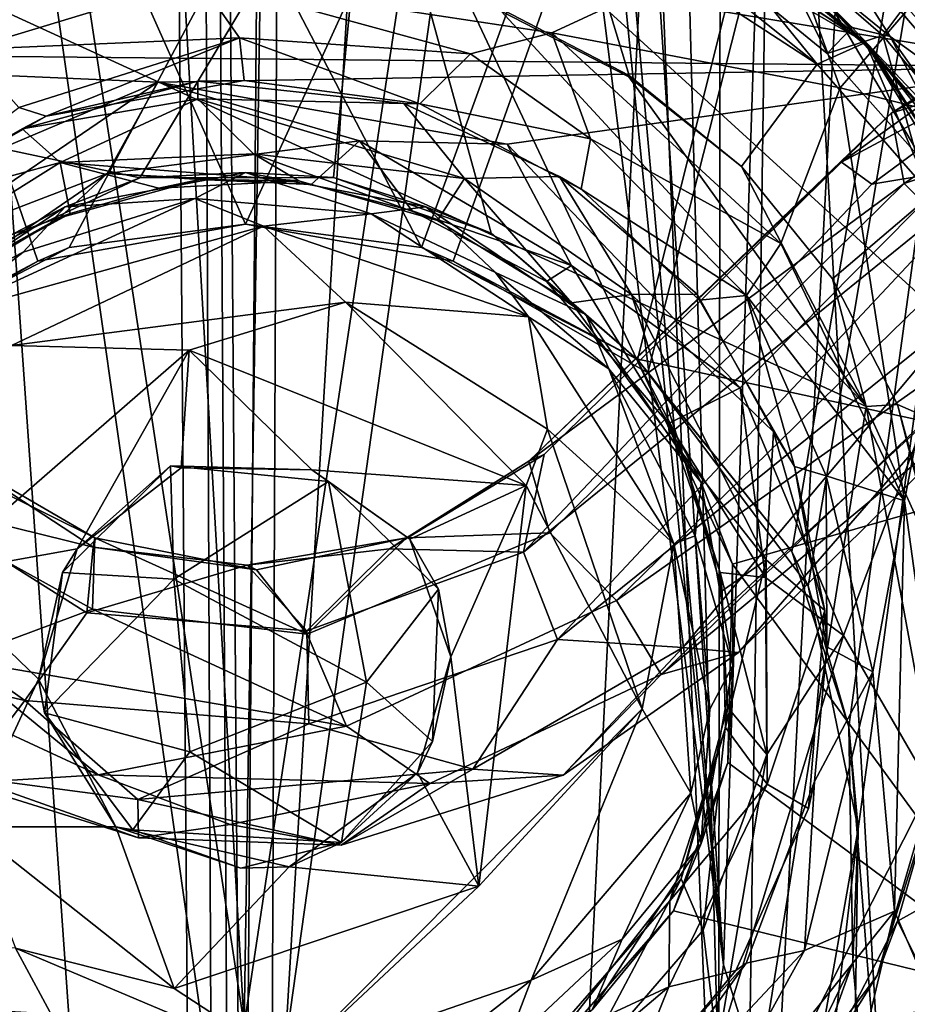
# Model space of a CAD drawing. Header units: millimetres. Extents: x -320 to 320, y -487 to 330.
# Tile 85 of 188: x -6 to 19, y -10 to 18. Entities that reach past the tile are written whole.
import ezdxf

# ---------------------------------------------------------------- set-up
doc = ezdxf.new("R2010")
doc.units = ezdxf.units.MM
doc.layers.add('Layer 01', color=7, linetype='Continuous', true_color=0x000000)

msp = doc.modelspace()

# ---------------------------------------------------------------- linework, layer by layer
at = {"layer": 'Layer 01'}
for points in [[(-11.093, 180.784, 339.183), (3.115, 193.926, 339.134), (-0.033, -10.322, 339.151)], [(15.263, 91.25, 339.243), (-0.033, -10.322, 339.151), (3.115, 193.926, 339.134)], [(22.437, 193.538, 339.339), (43.839, 192.722, 339.92), (30.593, -9.741, 339.543), (15.263, 91.25, 339.243)], [(9.969, 119.105, 322.185), (17.255, 188.698, 322.263), (14.062, -33.073, 322.232)], [(24.089, 154.757, 322.373), (14.062, -33.073, 322.232), (17.255, 188.698, 322.263)], [(-13.145, 186.984, 327.205), (-2.617, 111.663, 327.148), (-0.08, -210.667, 327.141), (-13.735, -188.885, 327.217)], [(-2.01, 173.097, 339.147), (-9.924, 186.98, 339.175), (-12.987, -9.681, 339.21)], [(20.097, 186.885, 339.3), (1.681, 171.993, 339.135), (13.628, -8.599, 339.219)], [(29.658, -59.781, 339.516), (32.499, 159.533, 339.587), (20.097, 186.885, 339.3), (13.628, -8.599, 339.219)], [(29.441, -211.766, 327.513), (13.595, 66.917, 327.213), (18.666, 186.849, 327.273)], [(18.666, 186.849, 327.273), (32.673, 161.467, 327.584), (29.441, -211.766, 327.513)], [(-0.033, -10.322, 339.151), (-15.499, 91.25, 339.246), (-11.093, 180.784, 339.183)], [(0, -18.999, 389.146), (1.632, 178.654, 389.134), (-14.127, 80, 389.233)], [(13.921, 80, 389.23), (1.632, 178.654, 389.134), (0, -18.999, 389.146)], [(13.921, 80, 389.23), (27.887, -15.607, 389.488), (18.935, 178.573, 389.292)], [(-12.987, -9.681, 339.21), (-2.598, 112.412, 339.147), (-2.01, 173.097, 339.147)], [(2.606, 111.626, 339.148), (13.628, -8.599, 339.219), (1.681, 171.993, 339.135)], [(29.241, 15.348, 322.495), (14.062, -33.073, 322.232), (24.089, 154.757, 322.373)], [(8.227, 108.019, 322.167), (9.969, 119.105, 322.185), (14.062, -33.073, 322.232)], [(-1.267, 109.573, 339.144), (-2.598, 112.412, 339.147), (-12.987, -9.681, 339.21)], [(-2.617, 111.663, 327.148), (-1.53, 109.983, 327.147), (-0.08, -210.667, 327.141)], [(1.528, 109.998, 339.146), (13.628, -8.599, 339.219), (2.606, 111.626, 339.148)], [(1.278, 109.611, 327.148), (-0.08, -210.667, 327.141), (-1.53, 109.983, 327.147)], [(-1.267, 109.573, 339.144), (13.628, -8.599, 339.219), (1.528, 109.998, 339.146)], [(0.065, -109.94, 339.147), (-1.267, 109.573, 339.144), (-12.987, -9.681, 339.21)], [(13.628, -8.599, 339.219), (-1.267, 109.573, 339.144), (0.065, -109.94, 339.147)], [(-0.08, -210.667, 327.141), (1.278, 109.611, 327.148), (13.595, 66.917, 327.213)], [(-0.963, 89.634, 322.136), (-13.923, -33.21, 322.231), (-10.471, 108.348, 322.189)], [(-0.06, -30.848, 322.151), (-0.963, 89.634, 322.136), (8.227, 108.019, 322.167)], [(14.062, -33.073, 322.232), (-0.06, -30.848, 322.151), (8.227, 108.019, 322.167)], [(-0.033, -10.322, 339.151), (-31.073, -8.514, 339.553), (-15.499, 91.25, 339.246)], [(30.593, -9.741, 339.543), (-0.033, -10.322, 339.151), (15.263, 91.25, 339.243)], [(-0.06, -30.848, 322.151), (-13.923, -33.21, 322.231), (-0.963, 89.634, 322.136)], [(-28.312, -16.423, 389.499), (0, -18.999, 389.146), (-14.127, 80, 389.233)], [(0, -18.999, 389.146), (27.887, -15.607, 389.488), (13.921, 80, 389.23)], [(28.166, 73.996, 313.998), (-5.025, 11.841, 314), (-11.176, 8.651, 313.999), (-27.421, 73.997, 313.997)], [(-11.472, 8.272, 316.496), (-5.923, 11.444, 316.495), (-27.409, 73.999, 316.499)], [(5.024, 11.841, 316.499), (27.62, 73.999, 316.498), (-27.409, 73.999, 316.499)], [(0, 12.5, 316.499), (5.024, 11.841, 316.499), (-27.409, 73.999, 316.499)], [(0, 12.5, 316.499), (-27.409, 73.999, 316.499), (-5.923, 11.444, 316.495)], [(0, 12.5, 313.999), (-5.025, 11.841, 314), (28.166, 73.996, 313.998)], [(5.923, 11.444, 314.003), (0, 12.5, 313.999), (28.166, 73.996, 313.998)], [(27.62, 73.999, 316.498), (5.024, 11.841, 316.499), (11.178, 8.65, 316.499)], [(11.474, 8.269, 314.002), (5.923, 11.444, 314.003), (28.166, 73.996, 313.998)], [(15.576, 3.177, 316.499), (27.62, 73.999, 316.498), (11.178, 8.65, 316.499)], [(28.166, 73.996, 313.998), (16.041, 2.201, 314.004), (11.474, 8.269, 314.002)], [(15.576, 3.177, 316.499), (17.208, -1.816, 316.499), (27.62, 73.999, 316.498)], [(28.166, 73.996, 313.998), (17.474, -4.724, 314.001), (16.041, 2.201, 314.004)], [(28.166, 73.996, 313.998), (16.486, -68.317, 314), (17.474, -4.724, 314.001)], [(16.486, -68.317, 314), (28.166, 73.996, 313.998), (27.487, 40.531, 313.999)], [(20.658, -45.814, 316.499), (27.62, 73.999, 316.498), (17.208, -1.816, 316.499)], [(13.269, -189.131, 327.213), (-0.08, -210.667, 327.141), (13.595, 66.917, 327.213)], [(13.269, -189.131, 327.213), (13.595, 66.917, 327.213), (29.441, -211.766, 327.513)], [(16.486, -68.317, 314), (27.487, 40.531, 313.999), (27.519, -101.993, 313.995)], [(23.157, 16.987, 277.999), (34.526, 26.486, 277.996), (-34.301, 26.477, 277.998)], [(-23.125, 17.441, 277.999), (23.157, 16.987, 277.999), (-34.301, 26.477, 277.998)], [(-18.31, 17.07, 249.453), (-3.014, 13.823, 249.499), (3.561, 24.767, 249.468)], [(-18.31, 17.07, 249.453), (3.561, 24.767, 249.468), (-5.768, 24.344, 249.211)], [(3.561, 24.767, 249.468), (-3.014, 13.823, 249.499), (2.515, 13.834, 249.503)], [(7.01, 12.242, 249.503), (3.561, 24.767, 249.468), (2.515, 13.834, 249.503)], [(3.561, 24.767, 249.468), (7.01, 12.242, 249.503), (11.147, 8.663, 249.5)], [(24.351, 5.802, 249.501), (3.561, 24.767, 249.468), (11.147, 8.663, 249.5)], [(24.351, 5.802, 249.501), (16.786, 18.57, 249.136), (3.561, 24.767, 249.468)], [(-18.31, 17.07, 249.453), (-5.768, 24.344, 249.211), (-10.256, 22.849, 248.432)], [(17.678, 17.678, 149.499), (9.202, 23.245, 149.499), (9.544, 23.084, 174.474)], [(17.678, 17.678, 149.499), (14.137, 19.732, 118.335), (9.202, 23.245, 149.499)], [(17.678, 17.678, 149.499), (9.544, 23.084, 174.474), (13.911, 20.744, 174.408)], [(22.373, 14.97, 154.298), (30.574, 22.215, 152.543), (15.865, 21.827, 154.209)], [(18.386, 17.854, 153.996), (15.865, 21.827, 154.209), (13.932, 21.47, 153.958)], [(22.373, 14.97, 154.298), (15.865, 21.827, 154.209), (18.386, 17.854, 153.996)], [(10.944, 16.74, 84.499), (7.362, 18.596, 84.499), (9.494, 21.486, 91.999)], [(16.3, 17.061, 92.497), (14.142, 14.142, 84.499), (10.944, 16.74, 84.499), (9.494, 21.486, 91.999)], [(12.291, 20.26, 92.94), (16.3, 17.061, 92.497), (9.494, 21.486, 91.999)], [(16.786, 18.57, 249.136), (17.889, 17.432, 174.504), (13.911, 20.744, 174.408), (12.718, 21.574, 248.445)], [(17.303, 18.108, 152.8), (18.386, 17.854, 153.996), (13.932, 21.47, 153.958)], [(17.303, 18.108, 152.8), (13.932, 21.47, 153.958), (15.065, 20.025, 152.756)], [(14.948, 20.662, 111.499), (15.483, 21.311, 95.446), (18.687, 18.565, 95.446), (18.178, 17.883, 111.499)], [(8.734, 17.953, 264.502), (-1.343, 19.485, 264.621), (15.294, 20.994, 264.951)], [(8.734, 17.953, 264.502), (15.294, 20.994, 264.951), (16.955, 16.386, 264.475)], [(19.231, 19.03, 265.101), (16.955, 16.386, 264.475), (15.294, 20.994, 264.951)], [(-16.237, 16.992, 264.47), (-15.957, 20.733, 264.941), (-1.343, 19.485, 264.621), (-7.942, 17.479, 264.494)], [(16.585, 17.366, 111.5), (13.838, 19.614, 111.499), (14.948, 20.662, 111.499)], [(17.889, 17.432, 174.504), (17.678, 17.678, 149.499), (13.911, 20.744, 174.408)], [(18.178, 17.883, 111.499), (16.585, 17.366, 111.5), (14.948, 20.662, 111.499)], [(16.3, 17.061, 92.497), (12.291, 20.26, 92.94), (14.137, 19.732, 118.335)], [(15.065, 20.025, 152.756), (13.838, 19.614, 111.499), (16.585, 17.366, 111.5), (17.303, 18.108, 152.8)], [(17.678, 17.678, 149.499), (16.3, 17.061, 92.497), (14.137, 19.732, 118.335)], [(-7.942, 17.479, 264.494), (-1.343, 19.485, 264.621), (-0.173, 17.811, 263.968)], [(6.417, 17.358, 264.279), (-0.173, 17.811, 263.968), (-1.343, 19.485, 264.621)], [(6.417, 17.358, 264.279), (-1.343, 19.485, 264.621), (8.734, 17.953, 264.502)], [(18.412, 15.661, 294.654), (24.503, 17.577, 296.598), (24.813, 19.152, 294.626)], [(24.813, 19.152, 294.626), (22.376, 18.126, 292.829), (18.412, 15.661, 294.654)], [(16.955, 16.386, 264.475), (19.231, 19.03, 265.101), (20.859, 15.409, 264.971)], [(21.288, 15.515, 95.446), (18.687, 18.565, 95.446), (20.394, 18.859, 94.357)], [(-13.904, -14.273, 64.529), (-7.063, 18.646, 64.509), (-4.434, -18.578, 64.499)], [(-7.063, 18.646, 64.509), (17.695, 7.31, 64.47), (14.305, -13.855, 64.516), (-4.434, -18.578, 64.499)], [(-7.063, 18.646, 64.509), (7.287, 18.574, 64.659), (17.695, 7.31, 64.47)], [(10.929, 16.704, 64.895), (7.287, 18.574, 64.659), (7.362, 18.596, 84.499), (10.944, 16.74, 84.499)], [(7.287, 18.574, 64.659), (10.929, 16.704, 64.895), (17.695, 7.31, 64.47)], [(16.786, 18.57, 249.136), (24.351, 5.802, 249.501), (20.266, 14.717, 248.419)], [(17.889, 17.432, 174.504), (16.786, 18.57, 249.136), (20.266, 14.717, 248.419)], [(18.687, 18.565, 95.446), (21.288, 15.515, 95.446), (20.809, 14.739, 111.499), (18.178, 17.883, 111.499)], [(16.585, 17.366, 111.5), (19.118, 14.522, 111.499), (19.447, 15.823, 152.791), (17.303, 18.108, 152.8)], [(16.996, 14.27, 292.038), (22.376, 18.126, 292.829), (23.24, 17.612, 290.855)], [(22.376, 18.126, 292.829), (16.996, 14.27, 292.038), (18.412, 15.661, 294.654)], [(19.447, 15.823, 152.791), (18.386, 17.854, 153.996), (17.303, 18.108, 152.8)], [(-0.173, 17.811, 263.968), (-6.467, 15.827, 263.286), (-7.942, 17.479, 264.494)], [(-5.686, 15.584, 261.896), (-6.467, 15.827, 263.286), (-0.173, 17.811, 263.968)], [(-0.035, 16.593, 262.186), (-5.686, 15.584, 261.896), (-0.173, 17.811, 263.968)], [(4.97, 15.929, 262.652), (-0.035, 16.593, 262.186), (-0.173, 17.811, 263.968)], [(4.97, 15.929, 262.652), (-0.173, 17.811, 263.968), (6.417, 17.358, 264.279)], [(9.842, 14.933, 264.083), (6.417, 17.358, 264.279), (8.734, 17.953, 264.502)], [(16.955, 16.386, 264.475), (15.262, 11.95, 264.502), (8.734, 17.953, 264.502)], [(8.734, 17.953, 264.502), (15.262, 11.95, 264.502), (9.842, 14.933, 264.083)], [(17.678, 17.678, 149.499), (19.549, 13.338, 92.416), (16.3, 17.061, 92.497)], [(16.585, 17.366, 111.5), (18.178, 17.883, 111.499), (19.118, 14.522, 111.499)], [(23.245, 9.202, 149.499), (17.678, 17.678, 149.499), (17.889, 17.432, 174.504)], [(17.678, 17.678, 149.499), (20.725, 12.652, 119.437), (19.549, 13.338, 92.416)], [(17.678, 17.678, 149.499), (23.245, 9.202, 149.499), (20.725, 12.652, 119.437)], [(20.809, 14.739, 111.499), (19.118, 14.522, 111.499), (18.178, 17.883, 111.499)], [(21.599, 13.317, 153.727), (18.386, 17.854, 153.996), (19.447, 15.823, 152.791)], [(18.386, 17.854, 153.996), (21.599, 13.317, 153.727), (22.373, 14.97, 154.298)], [(23.157, 16.987, 277.999), (-23.125, 17.441, 277.999), (-2.495, 16.547, 278)], [(-11.249, 12.849, 277.999), (-2.495, 16.547, 278), (-23.125, 17.441, 277.999)], [(17.857, 13.643, 290.603), (16.996, 14.27, 292.038), (23.24, 17.612, 290.855)], [(21.642, 14.265, 289.492), (17.857, 13.643, 290.603), (23.24, 17.612, 290.855)], [(21.015, 13.493, 174.159), (17.889, 17.432, 174.504), (20.266, 14.717, 248.419)], [(23.245, 9.202, 149.499), (17.889, 17.432, 174.504), (21.015, 13.493, 174.159)], [(18.412, 15.661, 294.654), (18.782, 13.662, 297.007), (24.503, 17.577, 296.598)], [(18.782, 13.662, 297.007), (26.577, 16.224, 297.515), (24.503, 17.577, 296.598)], [(9.842, 14.933, 264.083), (4.97, 15.929, 262.652), (6.417, 17.358, 264.279)], [(-3.014, 13.823, 249.499), (-18.31, 17.07, 249.453), (-8.591, 11.207, 249.503)], [(23.157, 16.987, 277.999), (-2.495, 16.547, 278), (7.467, 14.782, 278.001)], [(23.157, 16.987, 277.999), (7.467, 14.782, 278.001), (14.104, 7.84, 277.98)], [(17.053, 0.782, 277.999), (23.157, 16.987, 277.999), (14.104, 7.84, 277.98)], [(19.549, 13.338, 92.416), (16.74, 10.944, 84.499), (14.142, 14.142, 84.499), (16.3, 17.061, 92.497)], [(24.523, -12.141, 277.999), (34.468, 13.599, 277.998), (23.157, 16.987, 277.999), (17.053, 0.782, 277.999)], [(-5.686, 15.584, 261.896), (-1.361, 16.574, 255.443), (-6.369, 15.221, 255.499)], [(-1.361, 16.574, 255.443), (-1.358, 16.072, 254.57), (-6.369, 15.221, 255.499)], [(-0.035, 16.593, 262.186), (-1.361, 16.574, 255.443), (-5.686, 15.584, 261.896)], [(4.97, 15.929, 262.652), (4.52, 15.942, 255.539), (-1.361, 16.574, 255.443), (-0.035, 16.593, 262.186)], [(-1.361, 16.574, 255.443), (4.52, 15.942, 255.539), (-1.358, 16.072, 254.57)], [(10.944, 16.74, 84.499), (14.142, 14.142, 65.499), (10.929, 16.704, 64.895)], [(14.142, 14.142, 65.499), (17.695, 7.31, 64.47), (10.929, 16.704, 64.895)], [(10.944, 16.74, 84.499), (14.142, 14.142, 84.499), (14.142, 14.142, 65.499)], [(-9.4, 11.859, 277.609), (-2.495, 16.547, 278), (-11.249, 12.849, 277.999)], [(-3.946, 13.943, 276.915), (-2.495, 16.547, 278), (-9.4, 11.859, 277.609)], [(3.255, 14.88, 277.536), (-2.495, 16.547, 278), (-3.946, 13.943, 276.915)], [(7.467, 14.782, 278.001), (-2.495, 16.547, 278), (3.255, 14.88, 277.536)], [(15.262, 11.95, 264.502), (16.955, 16.386, 264.475), (18.789, 4.617, 264.524)], [(20.859, 15.409, 264.971), (18.789, 4.617, 264.524), (16.955, 16.386, 264.475)], [(-6.369, 15.221, 255.499), (-1.358, 16.072, 254.57), (-5.286, 14.26, 254.344)], [(-1.358, 16.072, 254.57), (0.225, 14.507, 254.574), (-5.286, 14.26, 254.344)], [(6.25, 13.802, 254.314), (0.225, 14.507, 254.574), (-1.358, 16.072, 254.57)], [(4.52, 15.942, 255.539), (6.25, 13.802, 254.314), (-1.358, 16.072, 254.57)], [(18.782, 13.662, 297.007), (20.76, 11.7, 297.506), (26.577, 16.224, 297.515)], [(-10.444, 12.868, 262.295), (-6.467, 15.827, 263.286), (-5.686, 15.584, 261.896)], [(4.52, 15.942, 255.539), (8.955, 13.859, 255.499), (6.25, 13.802, 254.314)], [(8.955, 13.859, 255.499), (4.52, 15.942, 255.539), (4.97, 15.929, 262.652), (9.571, 13.496, 262.28)], [(4.97, 15.929, 262.652), (9.842, 14.933, 264.083), (9.571, 13.496, 262.28)], [(-5.686, 15.584, 261.896), (-6.369, 15.221, 255.499), (-10.582, 12.814, 255.541), (-10.444, 12.868, 262.295)], [(8.079, 5.748, 294.738), (18.782, 13.662, 297.007), (18.412, 15.661, 294.654)], [(18.412, 15.661, 294.654), (16.996, 14.27, 292.038), (8.079, 5.748, 294.738)], [(-10.582, 12.814, 255.541), (-6.369, 15.221, 255.499), (-5.286, 14.26, 254.344)], [(14.062, -33.073, 322.232), (29.241, 15.348, 322.495), (30.238, -151.754, 322.509)], [(18.789, 4.617, 264.524), (20.859, 15.409, 264.971), (21.31, -13.554, 265.011)], [(1.878, 13.63, 275.529), (3.255, 14.88, 277.536), (-3.946, 13.943, 276.915)], [(4.749, 12.884, 275.638), (3.255, 14.88, 277.536), (1.878, 13.63, 275.529)], [(9.293, 11.326, 277.142), (3.255, 14.88, 277.536), (4.749, 12.884, 275.638)], [(9.293, 11.326, 277.142), (7.467, 14.782, 278.001), (3.255, 14.88, 277.536)], [(14.286, 10.474, 263.929), (9.571, 13.496, 262.28), (9.842, 14.933, 264.083)], [(9.842, 14.933, 264.083), (15.262, 11.95, 264.502), (14.286, 10.474, 263.929)], [(14.104, 7.84, 277.98), (7.467, 14.782, 278.001), (9.293, 11.326, 277.142)], [(-5.286, 14.26, 254.344), (0.225, 14.507, 254.574), (1.52, 13.735, 255.569)], [(5.48, 12.611, 255.499), (0.225, 14.507, 254.574), (6.25, 13.802, 254.314)], [(1.52, 13.735, 255.569), (0.225, 14.507, 254.574), (5.48, 12.611, 255.499)], [(-10.582, 12.814, 255.541), (-5.286, 14.26, 254.344), (-11.138, 10.593, 254.297)], [(-11.138, 10.593, 254.297), (-5.286, 14.26, 254.344), (-4.994, 12.811, 255.499)], [(-5.286, 14.26, 254.344), (-2.472, 13.526, 255.499), (-4.994, 12.811, 255.499)], [(-5.286, 14.26, 254.344), (1.52, 13.735, 255.569), (-2.472, 13.526, 255.499)], [(16.996, 14.27, 292.038), (17.857, 13.643, 290.603), (7.926, 3.16, 289.94), (8.521, 5.941, 292.095)], [(7.926, 3.16, 289.94), (17.857, 13.643, 290.603), (21.642, 14.265, 289.492)], [(8.902, 0.672, 289.482), (7.926, 3.16, 289.94), (21.642, 14.265, 289.492)], [(16.996, 14.27, 292.038), (8.521, 5.941, 292.095), (8.079, 5.748, 294.738)], [(8.902, 0.672, 289.482), (21.642, 14.265, 289.492), (20.505, 10.004, 289.842)], [(16.74, 10.944, 65.499), (14.142, 14.142, 65.499), (14.142, 14.142, 84.499), (16.74, 10.944, 84.499)], [(14.142, 14.142, 65.499), (16.74, 10.944, 65.499), (17.695, 7.31, 64.47)], [(-3.946, 13.943, 276.915), (-9.4, 11.859, 277.609), (-9.136, 10.394, 275.739)], [(-3.946, 13.943, 276.915), (-9.136, 10.394, 275.739), (-5.298, 12.686, 275.264)], [(-5.145, 12.997, 273.509), (-3.014, 13.823, 249.499), (-8.591, 11.207, 249.503)], [(-3.946, 13.943, 276.915), (-5.298, 12.686, 275.264), (-1.3, 13.775, 274.923)], [(-4.994, 12.811, 255.499), (-2.472, 13.526, 255.499), (-1.3, 13.775, 274.923), (-5.298, 12.686, 275.264)], [(-5.145, 12.997, 273.509), (0, 13.978, 273.509), (-3.014, 13.823, 249.499)], [(-1.442, 13.238, 304.801), (0, 13.978, 273.509), (-5.145, 12.997, 273.509)], [(1.878, 13.63, 275.529), (-3.946, 13.943, 276.915), (-1.3, 13.775, 274.923)], [(2.515, 13.834, 249.503), (-3.014, 13.823, 249.499), (0, 13.978, 273.509)], [(-1.3, 13.775, 274.923), (-2.472, 13.526, 255.499), (1.52, 13.735, 255.569)], [(0, 13.978, 273.509), (-1.442, 13.238, 304.801), (3.584, 12.8, 304.339)], [(1.878, 13.63, 275.529), (-1.3, 13.775, 274.923), (1.52, 13.735, 255.569)], [(0, 13.978, 273.509), (5.145, 12.997, 273.509), (2.515, 13.834, 249.503)], [(5.145, 12.997, 273.509), (0, 13.978, 273.509), (3.584, 12.8, 304.339)], [(5.145, 12.997, 273.509), (7.01, 12.242, 249.503), (2.515, 13.834, 249.503)], [(6.25, 13.802, 254.314), (9.298, 10.258, 255.518), (5.48, 12.611, 255.499)], [(8.955, 13.859, 255.499), (11.006, 10.5, 254.375), (6.25, 13.802, 254.314)], [(6.25, 13.802, 254.314), (11.006, 10.5, 254.375), (9.298, 10.258, 255.518)], [(8.955, 13.859, 255.499), (12.876, 10.509, 255.584), (11.006, 10.5, 254.375)], [(12.876, 10.509, 255.584), (8.955, 13.859, 255.499), (9.571, 13.496, 262.28), (12.945, 10.341, 262.36)], [(1.52, 13.735, 255.569), (5.48, 12.611, 255.499), (4.749, 12.884, 275.638), (1.878, 13.63, 275.529)], [(8.079, 5.748, 294.738), (8.677, 3.71, 297.117), (18.782, 13.662, 297.007)], [(20.76, 11.7, 297.506), (18.782, 13.662, 297.007), (8.677, 3.71, 297.117), (10.577, 1.78, 297.493)], [(14.286, 10.474, 263.929), (12.945, 10.341, 262.36), (9.571, 13.496, 262.28)], [(-1.442, 13.238, 304.801), (-8.696, 9.894, 305.767), (0.518, 12.45, 306.237)], [(-8.696, 9.894, 305.767), (-1.442, 13.238, 304.801), (-6.337, 11.703, 304.306)], [(-5.145, 12.997, 273.509), (-6.337, 11.703, 304.306), (-1.442, 13.238, 304.801)], [(0.518, 12.45, 306.237), (3.584, 12.8, 304.339), (-1.442, 13.238, 304.801)], [(19.549, 13.338, 92.416), (22.984, 5.45, 92.52), (18.596, 7.362, 84.499), (16.74, 10.944, 84.499)], [(-9.884, 9.884, 273.509), (-5.145, 12.997, 273.509), (-8.591, 11.207, 249.503)], [(-5.145, 12.997, 273.509), (-9.884, 9.884, 273.509), (-6.337, 11.703, 304.306)], [(5.145, 12.997, 273.509), (3.584, 12.8, 304.339), (7.134, 11.125, 304.339)], [(5.145, 12.997, 273.509), (9.71, 9.928, 277.942), (7.01, 12.242, 249.503)], [(9.71, 9.928, 277.942), (5.145, 12.997, 273.509), (7.134, 11.125, 304.339)], [(-11.138, 10.593, 254.297), (-4.994, 12.811, 255.499), (-8.539, 10.876, 255.431)], [(-5.298, 12.686, 275.264), (-9.136, 10.394, 275.739), (-8.539, 10.876, 255.431)], [(-5.298, 12.686, 275.264), (-8.539, 10.876, 255.431), (-4.994, 12.811, 255.499)], [(0.518, 12.45, 306.237), (8.071, 9.861, 306.063), (3.584, 12.8, 304.339)], [(7.134, 11.125, 304.339), (3.584, 12.8, 304.339), (8.071, 9.861, 306.063)], [(5.48, 12.611, 255.499), (9.298, 10.258, 255.518), (8.582, 10.867, 275.654), (4.749, 12.884, 275.638)], [(9.293, 11.326, 277.142), (4.749, 12.884, 275.638), (8.582, 10.867, 275.654)], [(0.518, 12.45, 306.237), (-8.696, 9.894, 305.767), (-6.669, 9.05, 306.525)], [(-6.669, 9.05, 306.525), (2.856, 10.282, 306.576), (0.518, 12.45, 306.237)], [(-5.923, 11.444, 316.495), (-5.025, 11.841, 314), (0, 12.5, 313.999)], [(0, 12.5, 316.499), (-5.923, 11.444, 316.495), (0, 12.5, 313.999)], [(5.923, 11.444, 314.003), (5.024, 11.841, 316.499), (0, 12.5, 316.499)], [(0, 12.5, 313.999), (5.923, 11.444, 314.003), (0, 12.5, 316.499)], [(2.856, 10.282, 306.576), (8.071, 9.861, 306.063), (0.518, 12.45, 306.237)], [(7.01, 12.242, 249.503), (9.71, 9.928, 277.942), (11.147, 8.663, 249.5)], [(-5.923, 11.444, 316.495), (-11.176, 8.651, 313.999), (-5.025, 11.841, 314)], [(5.923, 11.444, 314.003), (11.178, 8.65, 316.499), (5.024, 11.841, 316.499)], [(14.286, 10.474, 263.929), (15.262, 11.95, 264.502), (18.789, 4.617, 264.524)], [(-9.884, 9.884, 273.509), (-8.696, 9.894, 305.767), (-6.337, 11.703, 304.306)], [(10.577, 1.78, 297.493), (23.593, 10.951, 296.327), (20.76, 11.7, 297.506)], [(-5.923, 11.444, 316.495), (-11.472, 8.272, 316.496), (-11.176, 8.651, 313.999)], [(5.923, 11.444, 314.003), (11.474, 8.269, 314.002), (11.178, 8.65, 316.499)], [(12.059, 6.824, 276.302), (9.293, 11.326, 277.142), (8.582, 10.867, 275.654)], [(14.104, 7.84, 277.98), (9.293, 11.326, 277.142), (12.059, 6.824, 276.302)], [(9.71, 9.928, 277.942), (7.134, 11.125, 304.339), (10.363, 8.38, 304.381)], [(7.134, 11.125, 304.339), (8.071, 9.861, 306.063), (10.363, 8.38, 304.381)], [(10.577, 1.78, 297.493), (11.85, -0.328, 296.288), (23.593, 10.951, 296.327)], [(11.85, -0.328, 296.288), (21.618, 7.77, 293.52), (23.593, 10.951, 296.327)], [(18.596, 7.362, 65.499), (16.74, 10.944, 65.499), (16.74, 10.944, 84.499), (18.596, 7.362, 84.499)], [(16.74, 10.944, 65.499), (18.596, 7.362, 65.499), (17.695, 7.31, 64.47)], [(9.298, 10.258, 255.518), (12.463, 5.972, 255.442), (12.059, 6.824, 276.302), (8.582, 10.867, 275.654)], [(11.006, 10.5, 254.375), (12.463, 5.972, 255.442), (9.298, 10.258, 255.518)], [(12.876, 10.509, 255.584), (15.061, 6.582, 255.122), (11.006, 10.5, 254.375)], [(11.006, 10.5, 254.375), (15.061, 6.582, 255.122), (14.847, 2.937, 254.331)], [(11.006, 10.5, 254.375), (14.847, 2.937, 254.331), (12.463, 5.972, 255.442)], [(15.655, 5.598, 262.257), (15.061, 6.582, 255.122), (12.876, 10.509, 255.584), (12.945, 10.341, 262.36)], [(15.655, 5.598, 262.257), (12.945, 10.341, 262.36), (14.286, 10.474, 263.929)], [(15.655, 5.598, 262.257), (14.286, 10.474, 263.929), (16.558, 5.331, 263.555)], [(18.789, 4.617, 264.524), (16.558, 5.331, 263.555), (14.286, 10.474, 263.929)], [(-1.605, 8.915, 305.459), (2.856, 10.282, 306.576), (-6.669, 9.05, 306.525)], [(2.856, 10.282, 306.576), (-1.605, 8.915, 305.459), (8.003, 5.055, 305.508)], [(8.071, 9.861, 306.063), (2.856, 10.282, 306.576), (8.616, 6.658, 306.532)], [(2.856, 10.282, 306.576), (8.003, 5.055, 305.508), (8.616, 6.658, 306.532)], [(12.213, 3.395, 306.137), (8.071, 9.861, 306.063), (8.616, 6.658, 306.532)], [(10.363, 8.38, 304.381), (8.071, 9.861, 306.063), (12.213, 3.395, 306.137)], [(12.476, 0.442, 290.619), (8.902, 0.672, 289.482), (20.505, 10.004, 289.842)], [(9.71, 9.928, 277.942), (12.997, 5.145, 273.509), (11.147, 8.663, 249.5)], [(12.997, 5.145, 273.509), (9.71, 9.928, 277.942), (10.363, 8.38, 304.381)], [(12.476, 0.442, 290.619), (20.505, 10.004, 289.842), (21.213, 8.529, 291.14)], [(-8.983, 2.5, 305.688), (-1.605, 8.915, 305.459), (-6.669, 9.05, 306.525)], [(-1.605, 8.915, 305.459), (-8.983, 2.5, 305.688), (-4.796, 3.255, 305.498)], [(-1.831, 5.563, 305.495), (-1.605, 8.915, 305.459), (-4.796, 3.255, 305.498)], [(1.895, 5.504, 305.498), (-1.605, 8.915, 305.459), (-1.831, 5.563, 305.495)], [(8.003, 5.055, 305.508), (-1.605, 8.915, 305.459), (1.895, 5.504, 305.498)], [(12.997, 5.145, 273.509), (13.892, 2.819, 249.505), (11.147, 8.663, 249.5)], [(24.351, 5.802, 249.501), (11.147, 8.663, 249.5), (13.892, 2.819, 249.505)], [(11.474, 8.269, 314.002), (15.576, 3.177, 316.499), (11.178, 8.65, 316.499)], [(14.062, 0.299, 293.244), (12.476, 0.442, 290.619), (21.213, 8.529, 291.14)], [(14.062, 0.299, 293.244), (21.213, 8.529, 291.14), (21.618, 7.77, 293.52)], [(12.997, 5.145, 273.509), (10.363, 8.38, 304.381), (12.826, 3.624, 304.351)], [(12.826, 3.624, 304.351), (10.363, 8.38, 304.381), (12.213, 3.395, 306.137)], [(11.474, 8.269, 314.002), (16.041, 2.201, 314.004), (15.576, 3.177, 316.499)], [(11.85, -0.328, 296.288), (14.062, 0.299, 293.244), (21.618, 7.77, 293.52)], [(14.828, 2.434, 277.519), (14.104, 7.84, 277.98), (12.059, 6.824, 276.302)], [(14.104, 7.84, 277.98), (14.828, 2.434, 277.519), (17.053, 0.782, 277.999)], [(14.305, -13.855, 64.516), (17.695, 7.31, 64.47), (19.661, -3.271, 64.657)], [(19.961, 2.3, 64.983), (17.695, 7.31, 64.47), (18.596, 7.362, 65.499)], [(19.661, -3.271, 64.657), (17.695, 7.31, 64.47), (19.961, 2.3, 64.983)], [(20.031, 1.71, 84.487), (18.596, 7.362, 84.499), (22.984, 5.45, 92.52)], [(19.961, 2.3, 64.983), (18.596, 7.362, 65.499), (18.596, 7.362, 84.499), (20.031, 1.71, 84.487)], [(13.532, 2.574, 275.772), (12.059, 6.824, 276.302), (12.463, 5.972, 255.442)], [(14.828, 2.434, 277.519), (12.059, 6.824, 276.302), (13.532, 2.574, 275.772)], [(8.616, 6.658, 306.532), (8.003, 5.055, 305.508), (11.311, -1.305, 306.56)], [(8.616, 6.658, 306.532), (11.311, -1.305, 306.56), (12.213, 3.395, 306.137)], [(15.061, 6.582, 255.122), (16.519, 1.496, 255.476), (14.847, 2.937, 254.331)], [(15.061, 6.582, 255.122), (15.655, 5.598, 262.257), (16.519, 1.496, 255.476)], [(-9.518, 4.569, 289.988), (-8.327, 5.9, 292.408), (-4.342, 3.302, 292.001)], [(-4.294, 3.566, 294.644), (-8.327, 5.9, 292.408), (-8.096, 5.443, 294.977)], [(-4.342, 3.302, 292.001), (-8.327, 5.9, 292.408), (-4.294, 3.566, 294.644)], [(7.926, 3.16, 289.94), (4.104, 3.254, 291.971), (8.521, 5.941, 292.095)], [(8.079, 5.748, 294.738), (8.521, 5.941, 292.095), (4.104, 3.254, 291.971), (4.593, 3.562, 294.835)], [(14.847, 2.937, 254.331), (13.596, 2.055, 255.499), (12.463, 5.972, 255.442)], [(13.532, 2.574, 275.772), (12.463, 5.972, 255.442), (13.596, 2.055, 255.499)], [(-4.796, 3.255, 305.498), (-5.217, 2.575, 311.735), (-2.134, 5.62, 311.417)], [(-2.134, 5.62, 311.417), (-5.217, 2.575, 311.735), (-2.043, 2.384, 312.991)], [(-1.831, 5.563, 305.495), (-4.796, 3.255, 305.498), (-2.134, 5.62, 311.417)], [(-2.134, 5.62, 311.417), (2.369, 5.171, 312.102), (1.895, 5.504, 305.498)], [(-2.134, 5.62, 311.417), (1.895, 5.504, 305.498), (-1.831, 5.563, 305.495)], [(2.369, 5.171, 312.102), (-2.134, 5.62, 311.417), (-2.043, 2.384, 312.991)], [(4.593, 3.562, 294.835), (8.677, 3.71, 297.117), (8.079, 5.748, 294.738)], [(13.892, 2.819, 249.505), (23.049, -9.713, 249.448), (24.351, 5.802, 249.501)], [(-4.357, 1.534, 297.107), (-4.294, 3.566, 294.644), (-8.096, 5.443, 294.977), (-9.041, 4.114, 296.989)], [(1.895, 5.504, 305.498), (4.688, 3.524, 305.498), (8.003, 5.055, 305.508)], [(4.688, 3.524, 305.498), (1.895, 5.504, 305.498), (2.369, 5.171, 312.102)], [(16.579, 0.46, 262.369), (15.655, 5.598, 262.257), (16.558, 5.331, 263.555)], [(16.519, 1.496, 255.476), (15.655, 5.598, 262.257), (16.579, 0.46, 262.369)], [(17.886, -0.251, 264.162), (16.558, 5.331, 263.555), (18.789, 4.617, 264.524)], [(16.579, 0.46, 262.369), (16.558, 5.331, 263.555), (17.886, -0.251, 264.162)], [(2.369, 5.171, 312.102), (-2.043, 2.384, 312.991), (3.452, -0.55, 312.939)], [(4.688, 3.524, 305.498), (2.369, 5.171, 312.102), (5.509, 2.104, 311.619)], [(5.509, 2.104, 311.619), (2.369, 5.171, 312.102), (3.452, -0.55, 312.939)], [(4.688, 3.524, 305.498), (5.857, 0.176, 305.5), (8.003, 5.055, 305.508)], [(6.656, -6.361, 305.433), (8.003, 5.055, 305.508), (5.857, 0.176, 305.5)], [(11.311, -1.305, 306.56), (8.003, 5.055, 305.508), (6.656, -6.361, 305.433)], [(13.902, -0.075, 276.546), (12.997, 5.145, 273.509), (12.826, 3.624, 304.351)], [(12.997, 5.145, 273.509), (13.902, -0.075, 276.546), (13.892, 2.819, 249.505)], [(-4.52, 1.425, 289.878), (-6.29, -1.074, 289.533), (-11.716, 2.786, 289.5), (-9.518, 4.569, 289.988)], [(-9.518, 4.569, 289.988), (-4.342, 3.302, 292.001), (-4.52, 1.425, 289.878)], [(18.789, 4.617, 264.524), (18.505, -7.074, 264.523), (17.886, -0.251, 264.162)], [(18.505, -7.074, 264.523), (18.789, 4.617, 264.524), (21.31, -13.554, 265.011)], [(-9.041, 4.114, 296.989), (-8.223, 0.1, 297.52), (-4.357, 1.534, 297.107)], [(10.577, 1.78, 297.493), (8.677, 3.71, 297.117), (1.763, 0.822, 297.103), (2.881, -1.805, 297.5)], [(4.593, 3.562, 294.835), (1.763, 0.822, 297.103), (8.677, 3.71, 297.117)], [(-4.294, 3.566, 294.644), (-4.357, 1.534, 297.107), (1.763, 0.822, 297.103)], [(-4.294, 3.566, 294.644), (0.316, 2.653, 294.832), (-4.342, 3.302, 292.001)], [(-4.294, 3.566, 294.644), (1.763, 0.822, 297.103), (0.316, 2.653, 294.832)], [(4.593, 3.562, 294.835), (0.044, 2.785, 292.19), (0.316, 2.653, 294.832)], [(4.104, 3.254, 291.971), (0.044, 2.785, 292.19), (4.593, 3.562, 294.835)], [(0.316, 2.653, 294.832), (1.763, 0.822, 297.103), (4.593, 3.562, 294.835)], [(5.857, 0.176, 305.5), (4.688, 3.524, 305.498), (5.509, 2.104, 311.619)], [(11.311, -1.305, 306.56), (12.696, -3.709, 305.367), (12.213, 3.395, 306.137)], [(12.213, 3.395, 306.137), (13.239, -1.313, 304.356), (12.826, 3.624, 304.351)], [(13.239, -1.313, 304.356), (12.213, 3.395, 306.137), (12.696, -3.709, 305.367)], [(13.902, -0.075, 276.546), (12.826, 3.624, 304.351), (13.239, -1.313, 304.356)], [(-8.983, 2.5, 305.688), (-5.899, -0.46, 305.497), (-4.796, 3.255, 305.498)], [(-4.796, 3.255, 305.498), (-5.899, -0.46, 305.497), (-5.217, 2.575, 311.735)], [(-4.52, 1.425, 289.878), (-4.342, 3.302, 292.001), (0.044, 2.785, 292.19)], [(0.044, 2.785, 292.19), (-4.342, 3.302, 292.001), (0.316, 2.653, 294.832)], [(1.752, 0.917, 289.889), (0.044, 2.785, 292.19), (4.104, 3.254, 291.971)], [(1.752, 0.917, 289.889), (4.104, 3.254, 291.971), (7.926, 3.16, 289.94)], [(7.926, 3.16, 289.94), (8.902, 0.672, 289.482), (1.803, -1.736, 289.494), (1.752, 0.917, 289.889)], [(16.041, 2.201, 314.004), (17.208, -1.816, 316.499), (15.576, 3.177, 316.499)], [(14.847, 2.937, 254.331), (13.685, -1.842, 255.521), (13.596, 2.055, 255.499)], [(14.847, 2.937, 254.331), (14.874, -3.457, 254.355), (13.685, -1.842, 255.521)], [(13.892, 2.819, 249.505), (13.902, -0.075, 276.546), (13.752, -2.841, 249.504)], [(13.892, 2.819, 249.505), (13.752, -2.841, 249.504), (23.049, -9.713, 249.448)], [(16.519, 1.496, 255.476), (14.874, -3.457, 254.355), (14.847, 2.937, 254.331)], [(-12.556, 0.385, 290.695), (-11.716, 2.786, 289.5), (-6.29, -1.074, 289.533)], [(-5.73, -1.421, 311.892), (-5.217, 2.575, 311.735), (-5.899, -0.46, 305.497)], [(-5.73, -1.421, 311.892), (-2.043, 2.384, 312.991), (-5.217, 2.575, 311.735)], [(-4.52, 1.425, 289.878), (0.044, 2.785, 292.19), (1.752, 0.917, 289.889)], [(13.596, 2.055, 255.499), (13.685, -1.842, 255.521), (13.749, -1.263, 275.551), (13.532, 2.574, 275.772)], [(14.868, -2.605, 277.588), (14.828, 2.434, 277.519), (13.532, 2.574, 275.772)], [(14.868, -2.605, 277.588), (13.532, 2.574, 275.772), (13.749, -1.263, 275.551)], [(-7.856, -4.672, 305.492), (-5.899, -0.46, 305.497), (-8.983, 2.5, 305.688)], [(-5.73, -1.421, 311.892), (-1.589, -2.529, 313.017), (-2.043, 2.384, 312.991)], [(3.452, -0.55, 312.939), (-2.043, 2.384, 312.991), (-1.589, -2.529, 313.017)], [(14.868, -2.605, 277.588), (17.053, 0.782, 277.999), (14.828, 2.434, 277.519)], [(5.509, 2.104, 311.619), (3.452, -0.55, 312.939), (5.337, -2.24, 311.564)], [(5.337, -2.24, 311.564), (5.857, 0.176, 305.5), (5.509, 2.104, 311.619)], [(16.041, 2.201, 314.004), (17.474, -4.724, 314.001), (17.208, -1.816, 316.499)], [(11.85, -0.328, 296.288), (10.577, 1.78, 297.493), (2.881, -1.805, 297.5), (5.26, -3.435, 296.329)], [(-4.357, 1.534, 297.107), (-8.223, 0.1, 297.52), (2.881, -1.805, 297.5)], [(1.752, 0.917, 289.889), (1.803, -1.736, 289.494), (-6.29, -1.074, 289.533), (-4.52, 1.425, 289.878)], [(-4.357, 1.534, 297.107), (2.881, -1.805, 297.5), (1.763, 0.822, 297.103)], [(16.519, 1.496, 255.476), (16.052, -4.146, 255.448), (14.874, -3.457, 254.355)], [(16.225, -3.382, 262.383), (16.052, -4.146, 255.448), (16.519, 1.496, 255.476), (16.579, 0.46, 262.369)], [(6.481, -3.027, 290.553), (1.803, -1.736, 289.494), (8.902, 0.672, 289.482)], [(6.481, -3.027, 290.553), (8.902, 0.672, 289.482), (12.476, 0.442, 290.619)], [(13.459, -10.982, 277.997), (24.523, -12.141, 277.999), (17.053, 0.782, 277.999)], [(14.868, -2.605, 277.588), (13.459, -10.982, 277.997), (17.053, 0.782, 277.999)], [(-12.556, 0.385, 290.695), (-6.29, -1.074, 289.533), (-7.953, -3.242, 291.727)], [(9.059, -3.197, 293.553), (6.481, -3.027, 290.553), (12.476, 0.442, 290.619)], [(9.059, -3.197, 293.553), (12.476, 0.442, 290.619), (14.062, 0.299, 293.244)], [(11.85, -0.328, 296.288), (9.059, -3.197, 293.553), (14.062, 0.299, 293.244)], [(16.225, -3.382, 262.383), (16.579, 0.46, 262.369), (17.886, -0.251, 264.162)], [(-11.423, 0.155, 296.756), (-8.05, -3.424, 294.817), (-4.204, -3.185, 296.774)], [(-8.223, 0.1, 297.52), (-11.423, 0.155, 296.756), (-4.204, -3.185, 296.774)], [(-8.223, 0.1, 297.52), (-4.204, -3.185, 296.774), (2.881, -1.805, 297.5)], [(5.857, 0.176, 305.5), (4.906, -3.135, 305.5), (6.656, -6.361, 305.433)], [(4.906, -3.135, 305.5), (5.857, 0.176, 305.5), (5.337, -2.24, 311.564)], [(12.997, -5.145, 273.509), (13.752, -2.841, 249.504), (13.902, -0.075, 276.546)], [(13.239, -1.313, 304.356), (12.997, -5.145, 273.509), (13.902, -0.075, 276.546)], [(16.225, -3.382, 262.383), (17.886, -0.251, 264.162), (15.94, -8.194, 263.966)], [(18.505, -7.074, 264.523), (15.94, -8.194, 263.966), (17.886, -0.251, 264.162)], [(-7.856, -4.672, 305.492), (-3.701, -4.668, 305.496), (-5.899, -0.46, 305.497)], [(-5.899, -0.46, 305.497), (-3.701, -4.668, 305.496), (-5.73, -1.421, 311.892)], [(2.737, -5.117, 311.96), (3.452, -0.55, 312.939), (-1.589, -2.529, 313.017)], [(2.737, -5.117, 311.96), (5.337, -2.24, 311.564), (3.452, -0.55, 312.939)], [(11.85, -0.328, 296.288), (5.26, -3.435, 296.329), (9.059, -3.197, 293.553)], [(-7.953, -3.242, 291.727), (-6.29, -1.074, 289.533), (-3.071, -3.891, 290.626)], [(-3.071, -3.891, 290.626), (-6.29, -1.074, 289.533), (1.803, -1.736, 289.494)], [(11.311, -1.305, 306.56), (1.247, -11.421, 306.488), (8.146, -9.043, 306.475)], [(1.247, -11.421, 306.488), (11.311, -1.305, 306.56), (6.656, -6.361, 305.433)], [(11.311, -1.305, 306.56), (8.146, -9.043, 306.475), (12.696, -3.709, 305.367)], [(12.42, -6.156, 275.777), (13.749, -1.263, 275.551), (13.685, -1.842, 255.521)], [(13.054, -7.613, 277.594), (13.749, -1.263, 275.551), (12.42, -6.156, 275.777)], [(12.997, -5.145, 273.509), (13.239, -1.313, 304.356), (12.696, -3.709, 305.367)], [(13.054, -7.613, 277.594), (14.868, -2.605, 277.588), (13.749, -1.263, 275.551)], [(-5.73, -1.421, 311.892), (-3.208, -4.757, 311.757), (-1.589, -2.529, 313.017)], [(-3.701, -4.668, 305.496), (-3.208, -4.757, 311.757), (-5.73, -1.421, 311.892)], [(2.881, -1.805, 297.5), (-4.204, -3.185, 296.774), (5.26, -3.435, 296.329)], [(-3.071, -3.891, 290.626), (1.803, -1.736, 289.494), (6.481, -3.027, 290.553)], [(14.874, -3.457, 254.355), (12.097, -6.778, 255.451), (13.685, -1.842, 255.521)], [(12.42, -6.156, 275.777), (13.685, -1.842, 255.521), (12.097, -6.778, 255.451)], [(17.324, -8.527, 316.501), (17.208, -1.816, 316.499), (17.474, -4.724, 314.001)], [(20.658, -45.814, 316.499), (17.208, -1.816, 316.499), (17.324, -8.527, 316.501)], [(4.906, -3.135, 305.5), (5.337, -2.24, 311.564), (2.737, -5.117, 311.96)], [(-3.208, -4.757, 311.757), (2.737, -5.117, 311.96), (-1.589, -2.529, 313.017)], [(13.054, -7.613, 277.594), (13.459, -10.982, 277.997), (14.868, -2.605, 277.588)], [(2.728, -5.194, 292.91), (-3.071, -3.891, 290.626), (6.481, -3.027, 290.553)], [(2.728, -5.194, 292.91), (6.481, -3.027, 290.553), (9.059, -3.197, 293.553)], [(12.997, -5.145, 273.509), (12.209, -7.065, 249.505), (13.752, -2.841, 249.504)], [(13.752, -2.841, 249.504), (12.209, -7.065, 249.505), (23.049, -9.713, 249.448)], [(-0.433, -4.607, 295.6), (-4.204, -3.185, 296.774), (-8.05, -3.424, 294.817), (-3.053, -4.982, 293.528)], [(-8.05, -3.424, 294.817), (-7.953, -3.242, 291.727), (-3.053, -4.982, 293.528)], [(-3.071, -3.891, 290.626), (-3.053, -4.982, 293.528), (-7.953, -3.242, 291.727)], [(-4.204, -3.185, 296.774), (-0.433, -4.607, 295.6), (5.26, -3.435, 296.329)], [(4.906, -3.135, 305.5), (1.246, -5.811, 305.488), (6.656, -6.361, 305.433)], [(1.246, -5.811, 305.488), (4.906, -3.135, 305.5), (2.737, -5.117, 311.96)], [(5.26, -3.435, 296.329), (2.728, -5.194, 292.91), (9.059, -3.197, 293.553)], [(18.017, -8.908, 65.643), (14.305, -13.855, 64.516), (19.661, -3.271, 64.657)], [(19.666, -3.639, 84.499), (18.017, -8.908, 65.643), (19.661, -3.271, 64.657)], [(-0.433, -4.607, 295.6), (2.728, -5.194, 292.91), (5.26, -3.435, 296.329)], [(14.874, -3.457, 254.355), (12.072, -9.228, 254.285), (12.097, -6.778, 255.451)], [(12.072, -9.228, 254.285), (14.874, -3.457, 254.355), (16.052, -4.146, 255.448), (13.982, -8.76, 255.499)], [(14.279, -8.552, 262.226), (13.982, -8.76, 255.499), (16.052, -4.146, 255.448), (16.225, -3.382, 262.383)], [(16.225, -3.382, 262.383), (15.94, -8.194, 263.966), (14.279, -8.552, 262.226)], [(19.666, -3.639, 84.499), (18.596, -7.362, 84.499), (18.017, -8.908, 65.643)], [(18.596, -7.362, 84.499), (19.666, -3.639, 84.499), (23.103, -4.854, 92.347)], [(-3.053, -4.982, 293.528), (-3.071, -3.891, 290.626), (2.728, -5.194, 292.91)], [(8.146, -9.043, 306.475), (10.746, -7.866, 304.564), (12.696, -3.709, 305.367)], [(12.997, -5.145, 273.509), (12.696, -3.709, 305.367), (10.746, -7.866, 304.564)], [(-7.856, -4.672, 305.492), (-2.034, -9.28, 305.602), (-3.701, -4.668, 305.496)], [(-6.559, -8.128, 306.568), (-2.034, -9.28, 305.602), (-7.856, -4.672, 305.492)], [(-2.034, -9.28, 305.602), (1.246, -5.811, 305.488), (-3.701, -4.668, 305.496)], [(-3.701, -4.668, 305.496), (1.246, -5.811, 305.488), (-0.136, -5.851, 310.953)], [(-3.701, -4.668, 305.496), (-0.136, -5.851, 310.953), (-3.208, -4.757, 311.757)], [(-3.208, -4.757, 311.757), (-0.136, -5.851, 310.953), (2.737, -5.117, 311.96)], [(-0.433, -4.607, 295.6), (-3.053, -4.982, 293.528), (2.728, -5.194, 292.91)], [(16.303, -11.36, 315.249), (17.474, -4.724, 314.001), (16.846, -10.009, 314.002)], [(17.474, -4.724, 314.001), (16.303, -11.36, 315.249), (17.324, -8.527, 316.501)], [(16.846, -10.009, 314.002), (17.474, -4.724, 314.001), (16.486, -68.317, 314)], [(23.103, -4.854, 92.347), (20.646, -11.423, 92.509), (18.596, -7.362, 84.499)], [(1.246, -5.811, 305.488), (2.737, -5.117, 311.96), (-0.136, -5.851, 310.953)], [(9.884, -9.884, 273.509), (12.209, -7.065, 249.505), (12.997, -5.145, 273.509)], [(9.884, -9.884, 273.509), (12.997, -5.145, 273.509), (10.746, -7.866, 304.564)], [(-2.034, -9.28, 305.602), (6.656, -6.361, 305.433), (1.246, -5.811, 305.488)], [(12.097, -6.778, 255.451), (8.539, -10.876, 255.438), (9.06, -10.45, 275.742), (12.42, -6.156, 275.777)], [(9.407, -11.835, 277.597), (12.42, -6.156, 275.777), (9.06, -10.45, 275.742)], [(9.407, -11.835, 277.597), (13.054, -7.613, 277.594), (12.42, -6.156, 275.777)], [(-2.034, -9.28, 305.602), (1.247, -11.421, 306.488), (6.656, -6.361, 305.433)], [(12.072, -9.228, 254.285), (8.539, -10.876, 255.438), (12.097, -6.778, 255.451)], [(12.209, -7.065, 249.505), (9.884, -9.884, 273.509), (8.582, -11.213, 249.501)], [(8.582, -11.213, 249.501), (13.845, -20.815, 249.464), (23.049, -9.713, 249.448), (12.209, -7.065, 249.505)], [(18.505, -7.074, 264.523), (16.1, -17.251, 264.473), (12.239, -14.878, 264.5)], [(15.94, -8.194, 263.966), (18.505, -7.074, 264.523), (12.239, -14.878, 264.5)], [(18.505, -7.074, 264.523), (21.31, -13.554, 265.011), (16.1, -17.251, 264.473)], [(18.596, -7.362, 84.499), (20.646, -11.423, 92.509), (16.74, -10.944, 84.499)], [(18.596, -7.362, 84.499), (16.74, -10.944, 84.499), (18.017, -8.908, 65.643)], [(13.054, -7.613, 277.594), (9.407, -11.835, 277.597), (13.459, -10.982, 277.997)], [(-6.559, -8.128, 306.568), (-9.64, -8.033, 306.076), (-4.222, -12.458, 305.712)], [(-9.64, -8.033, 306.076), (-7.833, -10.774, 304.322), (-4.222, -12.458, 305.712)], [(-4.222, -12.458, 305.712), (1.247, -11.421, 306.488), (-6.559, -8.128, 306.568)], [(-2.034, -9.28, 305.602), (-6.559, -8.128, 306.568), (1.247, -11.421, 306.488)], [(7.394, -11.005, 305.005), (10.746, -7.866, 304.564), (8.146, -9.043, 306.475)], [(7.394, -11.005, 305.005), (9.884, -9.884, 273.509), (10.746, -7.866, 304.564)], [(9.882, -14.654, 263.762), (14.279, -8.552, 262.226), (15.94, -8.194, 263.966)], [(15.94, -8.194, 263.966), (12.239, -14.878, 264.5), (9.882, -14.654, 263.762)], [(-31.073, -8.514, 339.553), (-0.033, -10.322, 339.151), (-15.499, -114.25, 339.246)], [(29.658, -59.781, 339.516), (13.628, -8.599, 339.219), (0.065, -109.94, 339.147)], [(9.882, -14.654, 263.762), (10.391, -12.917, 262.4), (14.279, -8.552, 262.226)], [(10.648, -12.76, 255.599), (13.982, -8.76, 255.499), (14.279, -8.552, 262.226), (10.391, -12.917, 262.4)], [(13.613, -16.138, 316.501), (17.324, -8.527, 316.501), (16.303, -11.36, 315.249)], [(20.658, -45.814, 316.499), (17.324, -8.527, 316.501), (13.613, -16.138, 316.501)], [(12.072, -9.228, 254.285), (13.982, -8.76, 255.499), (10.648, -12.76, 255.599)], [(14.305, -13.855, 64.516), (18.017, -8.908, 65.643), (16.74, -10.944, 84.499), (14.142, -14.142, 84.499)], [(3.257, -12.854, 304.901), (8.146, -9.043, 306.475), (1.247, -11.421, 306.488)], [(3.257, -12.854, 304.901), (7.394, -11.005, 305.005), (8.146, -9.043, 306.475)], [(12.072, -9.228, 254.285), (6.659, -13.814, 254.337), (8.539, -10.876, 255.438)], [(10.648, -12.76, 255.599), (6.659, -13.814, 254.337), (12.072, -9.228, 254.285)], [(23.271, -9.122, 149.632), (21.644, -12.478, 174.006), (17.678, -17.678, 149.499)], [(23.271, -9.122, 149.632), (17.678, -17.678, 149.499), (20.625, -12.764, 117.145)], [(-12.987, -9.681, 339.21), (-30.032, -61.657, 339.526), (0.065, -109.94, 339.147)], [(23.049, -9.713, 249.448), (13.845, -20.815, 249.464), (17.369, -18.021, 248.494)], [(23.049, -9.713, 249.448), (17.369, -18.021, 248.494), (20.653, -14.154, 248.403)]]:
    msp.add_3dface(points, dxfattribs=at)

doc.saveas('drawing.dxf')
